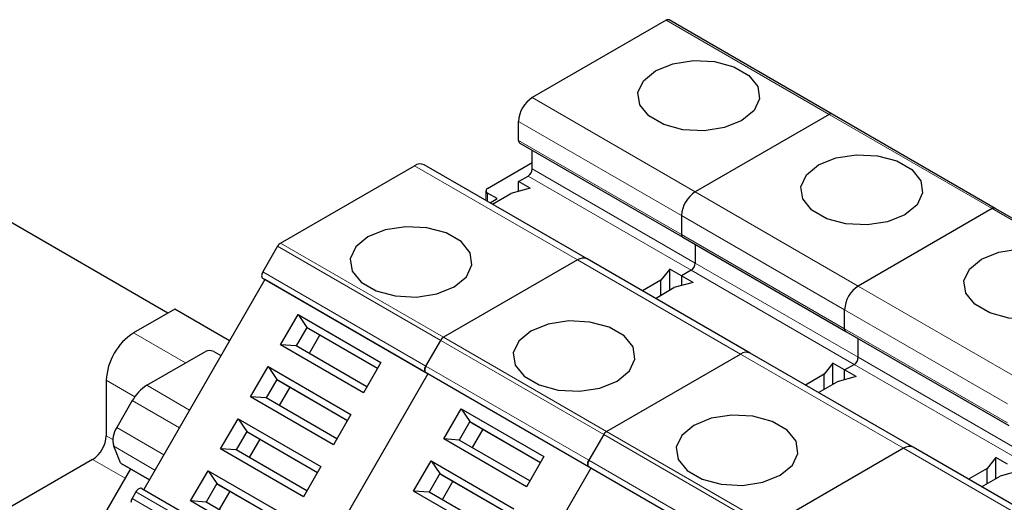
# Model space of a CAD drawing. Header units: millimetres. Extents: x 5 to 418, y -47 to 292.
# Tile 26 of 46: x 251 to 264, y 131 to 138. Entities that reach past the tile are written whole.
import ezdxf

# ---------------------------------------------------------------- set-up
doc = ezdxf.new("R2010")
doc.units = ezdxf.units.MM

msp = doc.modelspace()

# ---------------------------------------------------------------- linework, layer by layer
at = {"color": 7, "linetype": 'Continuous', "lineweight": 25}
for p, q in [((259.5649, 137.8482), (257.7216, 136.7841)), ((261.8488, 136.5568), (259.6049, 137.8522)), ((261.8088, 136.5529), (259.9655, 135.4887)), ((264.0927, 135.2615), (261.8488, 136.5568)), ((257.533, 136.1962), (257.533, 136.4575)), ((252.7056, 133.8217), (248.4632, 136.2708)), ((257.5496, 136.1596), (259.7935, 134.8642)), ((257.7216, 135.8043), (257.7216, 136.0603)), ((254.2566, 134.7838), (256.1, 135.848)), ((258.4772, 134.5658), (256.2333, 135.8612)), ((257.1069, 135.5362), (257.7216, 135.891)), ((257.533, 135.6301), (257.665, 135.7063)), ((257.6933, 135.5375), (257.4283, 135.4662)), ((257.6933, 135.5375), (257.533, 135.6301)), ((257.533, 135.4944), (257.533, 135.6301)), ((257.0835, 135.5035), (257.0835, 135.3703)), ((257.2389, 135.3947), (257.1069, 135.4709)), ((257.1729, 135.3187), (257.4283, 135.4662)), ((257.1401, 135.3376), (257.2389, 135.3947)), ((259.7769, 135.1621), (259.7769, 134.9008)), ((264.0527, 135.2575), (262.2094, 134.1934)), ((266.3366, 133.9661), (264.0927, 135.2615)), ((259.7935, 134.8642), (262.0374, 133.5688)), ((254.2166, 134.7416), (254.0129, 134.3887)), ((259.9655, 134.7649), (259.9655, 134.5089)), ((258.3438, 134.5526), (256.5005, 133.4885)), ((260.721, 133.2704), (258.4772, 134.5658)), ((259.6166, 134.4272), (259.4931, 134.2743)), ((259.7769, 134.3347), (259.6166, 134.4272)), ((259.6166, 134.1388), (259.6166, 134.4272)), ((259.9089, 134.4109), (259.7769, 134.3347)), ((259.7769, 134.3347), (259.7769, 134.199)), ((259.9372, 134.2422), (259.7769, 134.3347)), ((254.0395, 134.2809), (252.3729, 131.3941)), ((254.0395, 134.2809), (254.0129, 134.2963)), ((256.2834, 132.9855), (254.0395, 134.2809)), ((259.4931, 134.2743), (259.2376, 134.1268)), ((259.4931, 134.0674), (259.4931, 134.2743)), ((259.9372, 134.2422), (259.6722, 134.1708)), ((259.4167, 134.0234), (259.6722, 134.1708)), ((252.8001, 133.8763), (252.2344, 133.5497)), ((253.5545, 133.4408), (252.8001, 133.8763)), ((254.2578, 133.3852), (254.4978, 133.8007)), ((254.4978, 133.8007), (255.6385, 133.1422)), ((254.4978, 133.8007), (254.6171, 133.6242)), ((262.0208, 133.6055), (262.0208, 133.8668)), ((254.6171, 133.6242), (254.4704, 133.3701)), ((254.6171, 133.6242), (255.5918, 133.0615)), ((254.6171, 133.6242), (254.6437, 133.6088)), ((254.6437, 133.6088), (255.5918, 133.0615)), ((254.7971, 133.5202), (254.6504, 133.2662)), ((262.0374, 133.5688), (264.2813, 132.2735)), ((255.3985, 132.7267), (254.2578, 133.3852)), ((254.4704, 133.3701), (254.2578, 133.3852)), ((255.4452, 132.8074), (254.4704, 133.3701)), ((256.2568, 133.0933), (256.4605, 133.4462)), ((262.2094, 133.2135), (262.2094, 133.4696)), ((252.4158, 132.828), (253.2226, 133.2938)), ((253.3357, 133.2938), (253.4361, 133.2358)), ((258.7444, 132.1931), (260.5877, 133.2572)), ((262.9649, 131.9751), (260.721, 133.2704)), ((255.6385, 133.1422), (255.3985, 132.7267)), ((261.8605, 133.1319), (261.737, 132.9789)), ((262.0208, 133.0393), (261.8605, 133.1319)), ((261.8605, 132.8434), (261.8605, 133.1319)), ((262.0208, 133.0393), (262.1528, 133.1155)), ((253.8445, 132.6693), (254.0844, 133.0848)), ((254.0844, 133.0848), (255.2251, 132.4263)), ((254.0844, 133.0848), (254.2037, 132.9083)), ((256.2834, 132.9855), (254.6168, 130.0988)), ((256.2834, 132.9855), (256.2568, 133.0009)), ((258.5273, 131.6902), (256.2834, 132.9855)), ((261.737, 132.9789), (261.4815, 132.8314)), ((261.737, 132.7721), (261.737, 132.9789)), ((262.1811, 132.9468), (262.0208, 133.0393)), ((262.0208, 132.9037), (262.0208, 133.0393)), ((251.8573, 132.8965), (251.8573, 132.1344)), ((254.2037, 132.9083), (254.0571, 132.6542)), ((254.2037, 132.9083), (255.1785, 132.3455)), ((254.2037, 132.9083), (254.2304, 132.8929)), ((254.2304, 132.8929), (255.1785, 132.3455)), ((261.6606, 132.728), (261.9161, 132.8755)), ((262.1811, 132.9468), (261.9161, 132.8755)), ((254.3838, 132.8043), (254.2371, 132.5503)), ((252.2158, 132.6169), (252.0023, 132.2472)), ((254.9852, 132.0108), (253.8445, 132.6693)), ((254.0571, 132.6542), (253.8445, 132.6693)), ((255.0318, 132.0915), (254.0571, 132.6542)), ((255.2251, 132.4263), (254.9852, 132.0108)), ((256.5017, 132.0898), (256.7416, 132.5054)), ((256.7416, 132.5054), (257.8823, 131.8469)), ((256.7416, 132.5054), (256.861, 132.3288)), ((253.4312, 131.9534), (253.6711, 132.3689)), ((253.6711, 132.3689), (254.8118, 131.7104)), ((253.6711, 132.3689), (253.7904, 132.1923)), ((256.861, 132.3288), (256.7143, 132.0748)), ((256.861, 132.3288), (257.8357, 131.7661)), ((256.861, 132.3288), (256.8876, 132.3134)), ((256.8876, 132.3134), (257.8357, 131.7661)), ((253.7904, 132.1923), (253.6437, 131.9383)), ((253.7904, 132.1923), (254.7652, 131.6296)), ((253.7904, 132.1923), (253.8171, 132.1769)), ((253.8171, 132.1769), (254.7651, 131.6296)), ((257.041, 132.2249), (256.8943, 131.9708)), ((258.7044, 132.1509), (258.5006, 131.7979)), ((253.9704, 132.0884), (253.8238, 131.8344)), ((257.6424, 131.4313), (256.5017, 132.0898)), ((256.7143, 132.0748), (256.5017, 132.0898)), ((257.689, 131.5121), (256.7143, 132.0748)), ((252.0548, 131.7633), (251.9599, 131.9898)), ((254.5719, 131.2948), (253.4312, 131.9534)), ((253.6437, 131.9383), (253.4312, 131.9534)), ((254.6185, 131.3756), (253.6437, 131.9383)), ((262.8316, 131.9618), (260.9883, 130.8977)), ((265.2088, 130.6797), (262.9649, 131.9751)), ((251.6688, 131.8078), (248.1482, 129.7754)), ((252.062, 131.7547), (252.4513, 131.53)), ((256.0884, 131.3739), (256.3283, 131.7895)), ((256.3283, 131.7895), (257.469, 131.131)), ((256.3283, 131.7895), (256.4476, 131.6129)), ((257.8823, 131.8469), (257.6424, 131.4313)), ((264.1044, 131.8365), (263.9808, 131.6835)), ((264.2647, 131.744), (264.1044, 131.8365)), ((264.1044, 131.548), (264.1044, 131.8365)), ((252.1907, 131.6804), (251.464, 130.4218)), ((253.0178, 131.2374), (253.2578, 131.653)), ((253.2578, 131.653), (254.3985, 130.9945)), ((253.2578, 131.653), (253.3771, 131.4764)), ((254.8118, 131.7104), (254.5719, 131.2948)), ((256.4476, 131.6129), (256.301, 131.3588)), ((256.4476, 131.6129), (257.4224, 131.0502)), ((256.4476, 131.6129), (256.4743, 131.5975)), ((258.5273, 131.6902), (256.8606, 128.8034)), ((258.5273, 131.6902), (258.5006, 131.7056)), ((260.7712, 130.3948), (258.5273, 131.6902)), ((263.9808, 131.6835), (263.7254, 131.5361)), ((263.9808, 131.4767), (263.9808, 131.6835)), ((264.425, 131.6514), (264.16, 131.5801)), ((253.3771, 131.4764), (253.2304, 131.2224)), ((253.3771, 131.4764), (254.3518, 130.9137)), ((253.3771, 131.4764), (253.4037, 131.461)), ((256.4743, 131.5975), (257.4224, 131.0502)), ((256.6276, 131.509), (256.481, 131.2549)), ((263.9045, 131.4326), (264.16, 131.5801)), ((252.2662, 131.3634), (252.2133, 131.2717)), ((252.3462, 131.4095), (254.5901, 130.1142)), ((253.4037, 131.461), (254.3518, 130.9137)), ((253.5571, 131.3725), (253.4104, 131.1185)), ((257.2291, 130.7154), (256.0884, 131.3739)), ((256.301, 131.3588), (256.0884, 131.3739)), ((257.2757, 130.7961), (256.301, 131.3588)), ((254.1585, 130.5789), (253.0178, 131.2374)), ((253.2304, 131.2224), (253.0178, 131.2374)), ((254.2052, 130.6597), (253.2304, 131.2224))]:
    msp.add_line(p, q, dxfattribs=at)
at = {"color": 7, "linetype": 'Continuous', "lineweight": 18}
for p, q in [((261.8088, 136.5529), (259.5649, 137.8482)), ((257.7216, 136.7841), (259.9655, 135.4887)), ((264.0527, 135.2575), (261.8088, 136.5529)), ((257.533, 136.4575), (259.7769, 135.1621)), ((259.7769, 134.9008), (257.533, 136.1962)), ((256.1, 135.848), (258.3438, 134.5526)), ((257.665, 135.7063), (259.9089, 134.4109)), ((257.7216, 135.8043), (259.9655, 134.5089)), ((257.1069, 135.3568), (257.1069, 135.4709)), ((259.9655, 135.4887), (262.2094, 134.1934)), ((259.7769, 135.1621), (262.0208, 133.8668)), ((266.2966, 133.9621), (264.0527, 135.2575)), ((262.0208, 133.6055), (259.7769, 134.9008)), ((254.2166, 134.7416), (256.4605, 133.4462)), ((256.5005, 133.4885), (254.2566, 134.7838)), ((258.3438, 134.5526), (260.5877, 133.2572)), ((259.9655, 134.5089), (262.2094, 133.2135)), ((256.2568, 133.0933), (254.0129, 134.3887)), ((259.9089, 134.4109), (262.1528, 133.1155)), ((256.2568, 133.0009), (254.0129, 134.2963)), ((262.2094, 134.1934), (264.4532, 132.898)), ((262.0208, 133.8668), (264.2647, 132.5714)), ((252.9502, 133.1365), (252.2344, 133.5497)), ((264.2647, 132.3101), (262.0208, 133.6055)), ((256.4605, 133.4462), (258.7044, 132.1509)), ((258.7444, 132.1931), (256.5005, 133.4885)), ((260.5877, 133.2572), (262.8316, 131.9618)), ((262.1528, 133.1155), (264.3967, 131.8202)), ((262.2094, 133.2135), (264.4532, 131.9181)), ((258.5006, 131.7979), (256.2568, 133.0933)), ((258.5006, 131.7056), (256.2568, 133.0009)), ((252.2497, 132.67), (251.8573, 132.8965)), ((252.4158, 132.828), (253.0045, 132.4882)), ((252.2158, 132.6169), (252.8631, 132.2432)), ((252.0023, 132.2472), (252.6496, 131.8735)), ((258.7044, 132.1509), (260.9483, 130.8555)), ((260.9883, 130.8977), (258.7444, 132.1931)), ((251.9479, 132.0821), (251.8573, 132.1344)), ((251.9599, 131.9898), (252.5276, 131.6621)), ((262.8316, 131.9618), (265.0755, 130.6665)), ((252.1154, 131.55), (251.6688, 131.8078)), ((252.0548, 131.7633), (252.4532, 131.5333)), ((260.7445, 130.5026), (258.5006, 131.7979)), ((260.7445, 130.4102), (258.5006, 131.7056)), ((254.5101, 130.068), (252.2662, 131.3634)), ((254.4572, 129.9764), (252.2133, 131.2717))]:
    msp.add_line(p, q, dxfattribs=at)
at = {"color": 7, "linetype": 'Continuous', "lineweight": 25, "flags": 128}
for points in [[(260.6066, 136.4684), (260.3676, 136.3718), (260.0858, 136.3282), (259.7952, 136.3429), (259.5308, 136.4141), (259.3245, 136.5332), (259.2012, 136.6858), (259.1758, 136.8536), (259.2513, 137.0163), (259.4186, 137.1542), (259.6576, 137.2508), (259.9394, 137.2944), (260.23, 137.2797), (260.4944, 137.2085), (260.7007, 137.0895), (260.824, 136.9368), (260.8494, 136.769), (260.7739, 136.6064), (260.6066, 136.4684)], [(262.8505, 135.1731), (262.6115, 135.0765), (262.3297, 135.0329), (262.0391, 135.0475), (261.7747, 135.1187), (261.5684, 135.2378), (261.4451, 135.3904), (261.4197, 135.5582), (261.4952, 135.7209), (261.6625, 135.8588), (261.9015, 135.9554), (262.1833, 135.999), (262.4739, 135.9843), (262.7383, 135.9132), (262.9446, 135.7941), (263.0679, 135.6415), (263.0933, 135.4737), (263.0178, 135.311), (262.8505, 135.1731)], [(255.4588, 134.8683), (255.2915, 134.7303), (255.216, 134.5676), (255.2414, 134.3999), (255.3647, 134.2472), (255.571, 134.1281), (255.8354, 134.057), (256.126, 134.0423), (256.4078, 134.0859), (256.6468, 134.1825), (256.8141, 134.3204), (256.8896, 134.4831), (256.8642, 134.6509), (256.7409, 134.8035), (256.5346, 134.9226), (256.2702, 134.9938), (255.9796, 135.0084), (255.6978, 134.9649), (255.4588, 134.8683)], [(265.0944, 133.8777), (264.8554, 133.7811), (264.5736, 133.7375), (264.283, 133.7522), (264.0186, 133.8234), (263.8123, 133.9424), (263.689, 134.0951), (263.6636, 134.2628), (263.7391, 134.4255), (263.9064, 134.5635), (264.1454, 134.6601), (264.4272, 134.7037), (264.7178, 134.689), (264.9822, 134.6178), (265.1885, 134.4987), (265.3118, 134.3461), (265.3372, 134.1783), (265.2617, 134.0156), (265.0944, 133.8777)], [(254.0129, 134.3887), (254.0058, 134.3747), (254.0006, 134.3604), (253.9974, 134.3463), (253.9963, 134.3329), (253.9974, 134.3208), (254.0006, 134.3104), (254.0058, 134.3021), (254.0129, 134.2963)], [(257.7027, 133.5729), (257.5354, 133.4349), (257.4599, 133.2723), (257.4853, 133.1045), (257.6086, 132.9519), (257.8149, 132.8328), (258.0793, 132.7616), (258.3699, 132.7469), (258.6517, 132.7905), (258.8907, 132.8871), (259.058, 133.0251), (259.1335, 133.1877), (259.1081, 133.3555), (258.9848, 133.5081), (258.7785, 133.6272), (258.5141, 133.6984), (258.2235, 133.7131), (257.9417, 133.6695), (257.7027, 133.5729)], [(256.2568, 133.0009), (256.2497, 133.0068), (256.2445, 133.015), (256.2413, 133.0254), (256.2402, 133.0376), (256.2413, 133.0509), (256.2445, 133.065), (256.2497, 133.0794), (256.2568, 133.0933)], [(256.2568, 133.0933), (256.2497, 133.0794), (256.2445, 133.065), (256.2413, 133.0509), (256.2402, 133.0376), (256.2413, 133.0254), (256.2445, 133.015), (256.2497, 133.0068), (256.2568, 133.0009)], [(259.9466, 132.2775), (259.7793, 132.1396), (259.7038, 131.9769), (259.7292, 131.8091), (259.8525, 131.6565), (260.0588, 131.5374), (260.3232, 131.4662), (260.6138, 131.4516), (260.8956, 131.4951), (261.1346, 131.5917), (261.3019, 131.7297), (261.3774, 131.8924), (261.352, 132.0601), (261.2287, 132.2128), (261.0224, 132.3319), (260.758, 132.403), (260.4674, 132.4177), (260.1856, 132.3741), (259.9466, 132.2775)], [(252.0548, 131.7633), (252.0585, 131.7574), (252.062, 131.7547)], [(258.5006, 131.7979), (258.4936, 131.784), (258.4884, 131.7697), (258.4852, 131.7556), (258.4841, 131.7422), (258.4852, 131.7301), (258.4884, 131.7197), (258.4936, 131.7114), (258.5006, 131.7056)], [(258.5006, 131.7056), (258.4936, 131.7114), (258.4884, 131.7197), (258.4852, 131.7301), (258.4841, 131.7422), (258.4852, 131.7556), (258.4884, 131.7697), (258.4936, 131.784), (258.5006, 131.7979)], [(252.3462, 131.4095), (252.3376, 131.4127), (252.3278, 131.4131), (252.3172, 131.4107), (252.3062, 131.4056), (252.2952, 131.398), (252.2846, 131.3881), (252.2748, 131.3764), (252.2662, 131.3634)]]:
    msp.add_lwpolyline(points, dxfattribs=at)
at = {"color": 7, "linetype": 'Continuous', "lineweight": 25}
for centre, radius, start, end in [((259.5883, 137.8155), 0.0402, 65.68605, 125.61817), ((257.9424, 136.4389), 0.4098, 122.60548, 177.39452), ((261.8322, 136.5202), 0.0402, 65.68605, 125.61817), ((257.5711, 136.1914), 0.0384, 172.74417, 235.94365), ((256.1781, 135.7389), 0.1341, 65.69288, 125.61758), ((257.5988, 135.8098), 0.1229, 302.60548, 357.39452), ((257.1193, 135.5035), 0.0349, 110.78342, 249.21658), ((260.1863, 135.1435), 0.4098, 122.60548, 177.39452), ((264.0761, 135.2248), 0.0402, 65.68605, 125.61817), ((259.815, 134.896), 0.0384, 172.74417, 235.94365), ((259.8161, 134.8965), 0.0394, 173.70115, 234.98667), ((254.3177, 134.6859), 0.1154, 121.95467, 151.14439), ((258.422, 134.4435), 0.1341, 65.69288, 125.61758), ((259.8427, 134.5145), 0.1229, 302.60548, 357.39452), ((262.4302, 133.8481), 0.4098, 122.60548, 177.39452), ((252.6761, 132.8593), 0.8196, 122.60548, 177.39452), ((262.0589, 133.6006), 0.0384, 172.74417, 235.94365), ((262.06, 133.6011), 0.0394, 173.70115, 234.98667), ((256.5616, 133.3905), 0.1154, 121.95467, 151.14439), ((253.2791, 133.1846), 0.123, 62.60967, 117.39033), ((260.6658, 133.1482), 0.1341, 65.69288, 125.61758), ((262.0865, 133.2191), 0.1229, 302.60548, 357.39452), ((252.7212, 132.3384), 0.577, 121.95467, 151.14439), ((252.262, 132.0722), 0.3131, 146.03029, 195.27534), ((258.8055, 132.0952), 0.1154, 121.95467, 151.14439), ((251.4479, 132.153), 0.4098, 302.60548, 357.39452), ((262.9097, 131.8528), 0.1341, 65.69288, 125.61758), ((252.3121, 131.212), 0.1154, 148.85627, 178.0435)]:
    msp.add_arc(centre, radius, start, end, dxfattribs=at)

doc.saveas('drawing.dxf')
